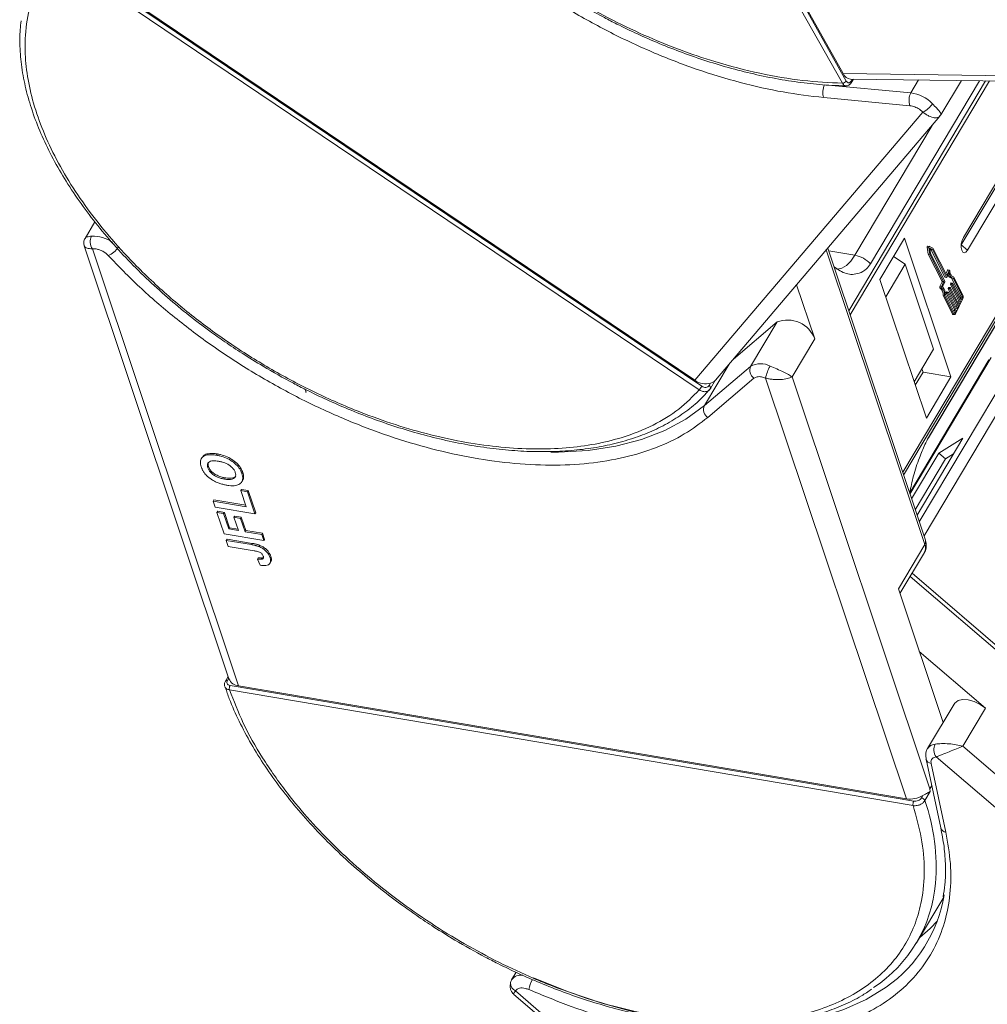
# Model space of a CAD drawing. Header units: millimetres. Extents: x -1177 to 904, y 240 to 1698.
# Tile 25 of 51: x 19 to 96, y 1427 to 1506. Entities that reach past the tile are written whole.
import ezdxf

# ---------------------------------------------------------------- set-up
doc = ezdxf.new("R2010")
doc.units = ezdxf.units.MM

msp = doc.modelspace()

# ---------------------------------------------------------------- linework, layer by layer
at = {"color": 7, "linetype": 'Continuous', "lineweight": 15}
for p, q in [((84.926, 1500.725), (60.129, 1544.986)), ((85.238, 1500.899), (60.441, 1545.16)), ((60.774, 1544.722), (84.995, 1501.489)), ((73.696, 1476.527), (22.337, 1511.144)), ((73.495, 1476.238), (22.136, 1510.854)), ((22.979, 1510.818), (73.145, 1477.005)), ((124.362, 1500.983), (84.995, 1501.489)), ((96.363, 1500.92), (85.435, 1482.545)), ((85.542, 1482.223), (96.66, 1500.916)), ((85.58, 1501.058), (124.635, 1500.556)), ((85.718, 1501.057), (85.622, 1500.894)), ((85.632, 1500.768), (85.804, 1501.056)), ((87.173, 1486.316), (95.862, 1500.926)), ((108.245, 1500.767), (89.742, 1469.659)), ((89.814, 1469.445), (108.441, 1500.764)), ((91.012, 1500.989), (90.394, 1499.95)), ((91.789, 1472.409), (108.652, 1500.761)), ((108.65, 1500.762), (91.809, 1472.447)), ((92.786, 1498.195), (94.421, 1500.945)), ((94.419, 1487.815), (102.169, 1500.845)), ((101.988, 1500.847), (94.583, 1488.397)), ((94.92, 1487.39), (102.917, 1500.835)), ((90.394, 1499.95), (83.51, 1500.596)), ((90.322, 1498.931), (83.438, 1499.578)), ((91.35, 1498.416), (73.145, 1477.005)), ((91.35, 1498.416), (91.075, 1498.645)), ((74.783, 1477.006), (92.713, 1498.093)), ((92.762, 1498.172), (92.696, 1498.109)), ((92.771, 1498.204), (92.762, 1498.172)), ((92.079, 1497.347), (85.919, 1486.991)), ((25.252, 1489.662), (24.464, 1488.337)), ((89.885, 1488.361), (87.925, 1485.066)), ((93.587, 1477.286), (89.885, 1488.361)), ((24.4, 1487.732), (35.955, 1453.169)), ((36.722, 1452.613), (25.059, 1487.502)), ((25.362, 1487.492), (25.059, 1487.502)), ((83.641, 1487.423), (91.503, 1463.906)), ((91.553, 1464.242), (83.758, 1487.561)), ((83.83, 1487.344), (85.919, 1486.991)), ((91.698, 1487.629), (91.781, 1487.067)), ((91.698, 1487.629), (91.825, 1487.607)), ((91.865, 1487.702), (91.738, 1487.724)), ((91.825, 1487.607), (91.907, 1487.045)), ((92.147, 1487.555), (91.869, 1487.701)), ((92.107, 1487.438), (91.902, 1487.545)), ((91.902, 1487.545), (91.963, 1487.132)), ((91.909, 1487.497), (91.98, 1487.46)), ((91.98, 1487.46), (93.11, 1485.238)), ((91.98, 1487.46), (92.107, 1487.438)), ((93.237, 1485.217), (92.107, 1487.438)), ((93.257, 1485.374), (92.147, 1487.555)), ((94.41, 1487.801), (94.419, 1487.815)), ((94.92, 1487.39), (94.419, 1487.815)), ((89.008, 1486.887), (89.935, 1486.278)), ((91.781, 1487.067), (92.881, 1484.904)), ((91.781, 1487.067), (91.907, 1487.045)), ((91.907, 1487.045), (93.008, 1484.883)), ((91.963, 1487.132), (93.094, 1484.911)), ((89.935, 1486.278), (88.389, 1483.678)), ((89.935, 1486.278), (92.207, 1479.483)), ((93.315, 1485.79), (93.186, 1485.514)), ((93.442, 1485.769), (93.257, 1485.374)), ((93.315, 1485.79), (93.442, 1485.769)), ((93.472, 1485.795), (93.345, 1485.816)), ((87.925, 1485.066), (91.627, 1473.991)), ((93.11, 1485.238), (93.237, 1485.217)), ((93.117, 1485.232), (93.244, 1485.211)), ((93.444, 1485.618), (93.259, 1485.224)), ((93.626, 1485.173), (93.753, 1485.152)), ((93.644, 1485.17), (94.376, 1483.732)), ((93.742, 1485.285), (93.807, 1485.275)), ((94.503, 1483.71), (93.77, 1485.15)), ((94.551, 1483.812), (93.807, 1485.275)), ((82.719, 1480.316), (81.274, 1484.639)), ((92.879, 1484.86), (92.705, 1484.491)), ((92.832, 1484.47), (92.705, 1484.491)), ((92.711, 1484.392), (92.838, 1484.371)), ((92.832, 1484.47), (93.006, 1484.839)), ((92.879, 1484.86), (93.006, 1484.839)), ((92.881, 1484.904), (93.008, 1484.883)), ((93.091, 1484.867), (92.906, 1484.473)), ((93.379, 1484.317), (94.06, 1482.981)), ((93.379, 1484.317), (93.506, 1484.296)), ((93.406, 1484.412), (93.382, 1484.361)), ((93.382, 1484.361), (93.509, 1484.34)), ((93.406, 1484.412), (93.533, 1484.391)), ((93.548, 1484.404), (93.421, 1484.425)), ((94.187, 1482.959), (93.506, 1484.296)), ((93.509, 1484.34), (93.533, 1484.391)), ((93.547, 1484.674), (94.227, 1483.338)), ((93.547, 1484.674), (93.674, 1484.653)), ((93.573, 1484.769), (93.55, 1484.718)), ((93.55, 1484.718), (93.676, 1484.697)), ((93.554, 1484.398), (94.234, 1483.061)), ((93.573, 1484.769), (93.7, 1484.748)), ((93.715, 1484.761), (93.588, 1484.782)), ((94.354, 1483.316), (93.674, 1484.653)), ((93.676, 1484.697), (93.7, 1484.748)), ((93.722, 1484.755), (94.402, 1483.418)), ((92.961, 1483.766), (93.706, 1482.304)), ((93.088, 1483.745), (92.961, 1483.766)), ((93.088, 1483.745), (93.833, 1482.282)), ((93.148, 1483.824), (93.881, 1482.384)), ((93.212, 1483.96), (93.892, 1482.624)), ((93.212, 1483.96), (93.339, 1483.939)), ((93.238, 1484.055), (93.214, 1484.004)), ((93.214, 1484.004), (93.341, 1483.983)), ((93.238, 1484.055), (93.365, 1484.034)), ((93.38, 1484.047), (93.253, 1484.068)), ((94.019, 1482.602), (93.339, 1483.939)), ((93.341, 1483.983), (93.365, 1484.034)), ((93.387, 1484.041), (94.067, 1482.704)), ((93.961, 1482.325), (94.535, 1483.549)), ((94.371, 1483.644), (94.331, 1483.558)), ((94.498, 1483.622), (94.371, 1483.644)), ((94.376, 1483.732), (94.503, 1483.71)), ((94.402, 1483.418), (94.498, 1483.622)), ((93.892, 1482.624), (93.828, 1482.487)), ((93.892, 1482.624), (94.019, 1482.602)), ((93.923, 1482.398), (94.019, 1482.602)), ((94.06, 1482.981), (93.996, 1482.844)), ((94.06, 1482.981), (94.187, 1482.959)), ((94.067, 1482.704), (94.187, 1482.959)), ((94.227, 1483.338), (94.163, 1483.201)), ((94.227, 1483.338), (94.354, 1483.316)), ((94.234, 1483.061), (94.354, 1483.316)), ((93.833, 1482.282), (93.706, 1482.304)), ((93.746, 1482.269), (93.873, 1482.247)), ((93.869, 1482.408), (93.923, 1482.398)), ((76.229, 1478.706), (79.713, 1481.665)), ((79.713, 1481.665), (77.602, 1478.116)), ((80.91, 1477.274), (82.719, 1480.316)), ((100.062, 1480.835), (91.064, 1465.706)), ((91.441, 1464.578), (100.979, 1480.615)), ((90.661, 1476.882), (92.207, 1479.483)), ((90.321, 1467.928), (96.802, 1478.825)), ((73.912, 1474.982), (75.89, 1478.307)), ((77.602, 1478.116), (73.912, 1474.982)), ((96.625, 1478.649), (90.307, 1468.026)), ((91.366, 1477.662), (91.279, 1477.922)), ((77.868, 1477.177), (74.179, 1474.044)), ((78.799, 1477.187), (78.468, 1477.284)), ((78.799, 1477.187), (90.031, 1443.59)), ((91.903, 1444.39), (80.91, 1477.274)), ((90.748, 1476.622), (91.366, 1477.662)), ((93.587, 1477.286), (91.366, 1477.662)), ((91.627, 1473.991), (93.587, 1477.286)), ((74.393, 1476.341), (74.269, 1476.203)), ((74.392, 1476.782), (74.281, 1476.595)), ((74.296, 1476.225), (74.41, 1476.37)), ((74.403, 1476.354), (74.393, 1476.341)), ((74.403, 1476.354), (74.807, 1477.033)), ((42.107, 1476.066), (42.032, 1476.287)), ((42.072, 1476.071), (42.107, 1476.066)), ((74.042, 1475.976), (74.325, 1476.283)), ((90.889, 1466.229), (94.545, 1472.377)), ((91.809, 1472.447), (91.789, 1472.409)), ((94.545, 1472.377), (92.628, 1471.194)), ((33.806, 1470.85), (33.745, 1470.749)), ((35.029, 1471.123), (34.968, 1471.022)), ((92.628, 1471.194), (90.452, 1467.536)), ((92.628, 1471.194), (93.16, 1470.737)), ((93.808, 1471.136), (93.16, 1470.737)), ((34.264, 1470.017), (34.324, 1470.119)), ((93.16, 1470.737), (90.741, 1466.67)), ((36.989, 1469.557), (37.05, 1469.658)), ((35.599, 1469.119), (35.659, 1469.221)), ((36.981, 1468.9), (37.041, 1469.001)), ((36.967, 1468.299), (36.906, 1468.198)), ((36.906, 1468.198), (37.435, 1468.108)), ((37.338, 1466.907), (36.906, 1468.198)), ((36.967, 1468.299), (37.495, 1468.21)), ((37.435, 1468.108), (37.495, 1468.21)), ((37.435, 1468.108), (38.028, 1466.333)), ((37.495, 1468.21), (38.089, 1466.435)), ((34.754, 1467.456), (34.694, 1467.354)), ((34.855, 1466.87), (34.694, 1467.354)), ((34.694, 1467.354), (37.338, 1466.907)), ((34.754, 1467.456), (37.298, 1467.025)), ((38.028, 1466.333), (34.855, 1466.87)), ((35.056, 1466.552), (34.996, 1466.451)), ((35.567, 1464.741), (34.996, 1466.451)), ((34.996, 1466.451), (35.524, 1466.361)), ((35.056, 1466.552), (35.585, 1466.463)), ((35.585, 1466.463), (35.524, 1466.361)), ((35.524, 1466.361), (35.934, 1465.135)), ((35.585, 1466.463), (35.995, 1465.237)), ((36.412, 1466.171), (36.351, 1466.069)), ((36.412, 1466.171), (36.94, 1466.081)), ((38.089, 1466.435), (38.028, 1466.333)), ((36.707, 1465.004), (36.351, 1466.069)), ((36.351, 1466.069), (36.88, 1465.98)), ((36.94, 1466.081), (36.88, 1465.98)), ((36.88, 1465.98), (37.236, 1464.915)), ((36.94, 1466.081), (37.296, 1465.016)), ((38.74, 1464.204), (35.567, 1464.741)), ((35.995, 1465.237), (35.934, 1465.135)), ((35.934, 1465.135), (36.707, 1465.004)), ((35.995, 1465.237), (36.668, 1465.123)), ((37.296, 1465.016), (37.236, 1464.915)), ((37.236, 1464.915), (38.579, 1464.688)), ((37.296, 1465.016), (38.639, 1464.789)), ((38.579, 1464.688), (38.639, 1464.789)), ((38.579, 1464.688), (38.74, 1464.204)), ((38.639, 1464.789), (38.801, 1464.305)), ((35.8, 1464.326), (35.74, 1464.224)), ((35.902, 1463.74), (35.74, 1464.224)), ((35.74, 1464.224), (37.74, 1463.886)), ((35.8, 1464.326), (37.801, 1463.987)), ((37.956, 1463.393), (35.902, 1463.74)), ((37.801, 1463.987), (37.74, 1463.886)), ((38.422, 1463.83), (38.362, 1463.729)), ((38.801, 1464.305), (38.74, 1464.204)), ((91.503, 1463.906), (89.392, 1460.357)), ((39.294, 1462.946), (39.233, 1462.844)), ((89.52, 1459.974), (91.468, 1463.251)), ((38.293, 1462.838), (38.233, 1462.737)), ((38.233, 1462.737), (38.435, 1462.246)), ((38.666, 1462.837), (38.606, 1462.736)), ((38.666, 1462.837), (38.708, 1462.865)), ((39.237, 1462.407), (39.297, 1462.508)), ((119.673, 1436.561), (90.487, 1461.601)), ((90.335, 1461.345), (119.586, 1436.249)), ((89.392, 1460.357), (92.959, 1449.684)), ((96.348, 1450.827), (91.061, 1455.362)), ((35.889, 1453.367), (35.668, 1452.997)), ((35.827, 1453.044), (35.936, 1453.227)), ((90.573, 1443.053), (35.997, 1452.291)), ((90.619, 1443.407), (36.043, 1452.645)), ((36.722, 1452.613), (90.031, 1443.59)), ((93.836, 1451.159), (91.726, 1447.61)), ((94.538, 1447.785), (96.348, 1450.827)), ((125.841, 1420.928), (94.538, 1447.785)), ((91.6, 1446.768), (92.781, 1441.28)), ((92.415, 1446.944), (92.177, 1446.865)), ((92.415, 1446.944), (127.977, 1416.433)), ((92.004, 1446.413), (93.186, 1440.925)), ((91.939, 1444.174), (91.509, 1443.452)), ((92.056, 1444.647), (91.903, 1444.39)), ((91.939, 1444.174), (91.903, 1444.39)), ((91.339, 1443.853), (91.228, 1443.667)), ((90.85, 1432.105), (93.012, 1435.741)), ((58.498, 1429.109), (58.521, 1429.152)), ((58.872, 1429.743), (58.521, 1429.152)), ((58.972, 1428.407), (58.826, 1428.25)), ((58.703, 1427.983), (95.419, 1396.482)), ((95.757, 1396.565), (58.826, 1428.25))]:
    msp.add_line(p, q, dxfattribs=at)
at = {"color": 7, "linetype": 'Continuous', "lineweight": 15, "flags": 128}
for points in [[(94.583, 1488.397), (94.481, 1488.165), (94.419, 1487.891), (94.409, 1487.618), (94.45, 1487.387), (94.537, 1487.233), (94.657, 1487.179), (94.792, 1487.235), (94.92, 1487.39)], [(91.738, 1487.724), (91.734, 1487.724), (91.725, 1487.72), (91.716, 1487.711), (91.709, 1487.698), (91.702, 1487.682), (91.699, 1487.664), (91.697, 1487.646), (91.698, 1487.629)], [(91.825, 1487.607), (91.824, 1487.624), (91.825, 1487.642), (91.829, 1487.66), (91.836, 1487.677), (91.843, 1487.69), (91.852, 1487.699), (91.861, 1487.703), (91.869, 1487.701)], [(85.919, 1486.991), (85.593, 1486.522), (85.246, 1486.173), (84.891, 1485.957), (84.541, 1485.883), (84.41, 1485.893)], [(93.345, 1485.816), (93.344, 1485.816), (93.337, 1485.815), (93.329, 1485.81), (93.322, 1485.802), (93.315, 1485.79)], [(93.442, 1485.769), (93.449, 1485.78), (93.456, 1485.789), (93.464, 1485.794), (93.471, 1485.795), (93.478, 1485.792), (93.484, 1485.785), (93.488, 1485.775), (93.491, 1485.762)], [(93.807, 1485.275), (93.75, 1485.283), (93.696, 1485.308), (93.647, 1485.349), (93.603, 1485.406), (93.564, 1485.477), (93.532, 1485.561), (93.508, 1485.656), (93.491, 1485.762)], [(93.259, 1485.224), (93.256, 1485.219), (93.253, 1485.215), (93.25, 1485.213), (93.247, 1485.211), (93.244, 1485.211), (93.242, 1485.212), (93.239, 1485.214), (93.237, 1485.217)], [(92.705, 1484.491), (92.7, 1484.477), (92.696, 1484.462), (92.694, 1484.446), (92.694, 1484.431), (92.696, 1484.417), (92.699, 1484.405), (92.704, 1484.397), (92.711, 1484.392)], [(92.838, 1484.371), (92.831, 1484.376), (92.826, 1484.384), (92.823, 1484.395), (92.821, 1484.409), (92.821, 1484.424), (92.823, 1484.44), (92.827, 1484.456), (92.832, 1484.47)], [(93.421, 1484.425), (93.42, 1484.425), (93.417, 1484.425), (93.414, 1484.423), (93.411, 1484.421), (93.408, 1484.417), (93.406, 1484.412)], [(93.533, 1484.391), (93.535, 1484.396), (93.538, 1484.399), (93.541, 1484.402), (93.544, 1484.404), (93.547, 1484.404), (93.55, 1484.403), (93.552, 1484.401), (93.554, 1484.398)], [(93.588, 1484.782), (93.588, 1484.782), (93.585, 1484.782), (93.582, 1484.78), (93.579, 1484.778), (93.576, 1484.774), (93.573, 1484.769)], [(93.7, 1484.748), (93.703, 1484.753), (93.706, 1484.756), (93.709, 1484.759), (93.712, 1484.761), (93.715, 1484.761), (93.717, 1484.76), (93.72, 1484.758), (93.722, 1484.755)], [(93.253, 1484.068), (93.252, 1484.068), (93.25, 1484.068), (93.247, 1484.066), (93.244, 1484.064), (93.241, 1484.06), (93.238, 1484.055)], [(93.365, 1484.034), (93.368, 1484.039), (93.371, 1484.042), (93.373, 1484.045), (93.376, 1484.047), (93.379, 1484.047), (93.382, 1484.046), (93.385, 1484.044), (93.387, 1484.041)], [(93.961, 1482.325), (93.946, 1482.297), (93.929, 1482.275), (93.911, 1482.258), (93.893, 1482.249), (93.876, 1482.247), (93.86, 1482.252), (93.845, 1482.264), (93.833, 1482.282)], [(93.881, 1482.384), (93.885, 1482.378), (93.89, 1482.374), (93.895, 1482.372), (93.901, 1482.373), (93.907, 1482.376), (93.913, 1482.382), (93.918, 1482.389), (93.923, 1482.398)], [(74.281, 1476.595), (74.32, 1476.565), (74.354, 1476.532), (74.381, 1476.498), (74.401, 1476.462), (74.412, 1476.427), (74.415, 1476.395), (74.408, 1476.366), (74.403, 1476.354)], [(73.912, 1474.982), (72.434, 1473.903), (70.751, 1472.998), (68.876, 1472.276), (66.826, 1471.743), (64.619, 1471.404), (62.273, 1471.26), (61.661, 1471.256)], [(93.836, 1451.159), (93.895, 1451.241), (94.157, 1451.431), (94.525, 1451.518), (94.967, 1451.494), (95.446, 1451.362), (95.92, 1451.133), (96.348, 1450.827)], [(91.1, 1432.525), (91.922, 1433.252), (92.508, 1433.864)], [(88.432, 1428.552), (88.428, 1428.549), (86.833, 1427.566), (85.041, 1426.762), (83.066, 1426.145), (80.927, 1425.72), (78.639, 1425.49), (76.225, 1425.457), (73.703, 1425.622), (71.096, 1425.982), (68.425, 1426.536), (65.714, 1427.279), (62.985, 1428.203), (60.263, 1429.301)]]:
    msp.add_lwpolyline(points, dxfattribs=at)
at = {"color": 7, "linetype": 'Continuous', "lineweight": 15}
for centre, radius, start, end in [((85.643, 1501.756), 0.701, 202.38754, 264.82007), ((84.913, 1501.113), 0.389, 271.86957, 326.65022), ((85.517, 1500.822), 0.127, 334.9016, 34.91091), ((84.578, 1500.009), 1.219, 151.18028, 200.71735), ((91.461, 1499.362), 1.219, 151.18028, 200.71735), ((90.027, 1497.076), 2.897, 44.08958, 82.73227), ((90.623, 1499.995), 1.738, 294.72838, 328.68213), ((25.874, 1488.068), 0.992, 152.93971, 214.78153), ((25.093, 1485.897), 2.624, 53.36371, 92.24668), ((25.708, 1488.471), 1.629, 292.19416, 328.53821), ((85.477, 1484.669), 2.364, 44.17003, 79.23127), ((93.119, 1485.242), 0.00971, 201.38595, 255.78405), ((93.739, 1485.539), 0.383, 193.00683, 252.83199), ((93.932, 1485.611), 0.489, 179.14886, 250.63977), ((92.286, 1483.859), 0.682, 352.18235, 51.47014), ((92.413, 1483.837), 0.682, 352.18235, 51.47014), ((92.828, 1484.885), 0.0567, 333.77355, 19.48983), ((92.324, 1483.886), 0.827, 355.68243, 45.21949), ((92.955, 1484.864), 0.0567, 333.77355, 19.48983), ((93.04, 1484.892), 0.0567, 333.77355, 19.48983), ((93.433, 1484.336), 0.0567, 153.77355, 199.48983), ((93.56, 1484.315), 0.0567, 153.77355, 199.48983), ((93.6, 1484.693), 0.0567, 153.77355, 199.48983), ((93.727, 1484.672), 0.0567, 153.77355, 199.48983), ((93.265, 1483.979), 0.0567, 153.77355, 199.48983), ((93.392, 1483.958), 0.0567, 153.77355, 199.48983), ((94.269, 1483.694), 0.113, 333.77355, 19.48983), ((94.396, 1483.672), 0.113, 333.77355, 19.48983), ((94.23, 1483.699), 0.34, 333.77355, 19.48983), ((80.548, 1479.502), 2.318, 20.56201, 111.12041), ((93.76, 1482.325), 0.0583, 201.38595, 255.78405), ((78.288, 1477.803), 0.754, 155.50463, 236.15322), ((78.393, 1476.749), 1.58, 61.21773, 120.05501), ((81.629, 1476.666), 2.877, 149.34716, 169.56759), ((74.001, 1478.191), 1.463, 234.17683, 285.47163), ((71.534, 1477.813), 2.516, 321.22878, 329.26707), ((74.599, 1474.67), 0.754, 155.50463, 236.15322), ((90.822, 1463.613), 0.741, 330.73976, 23.28904), ((91.171, 1464.128), 0.399, 326.22451, 16.67319), ((35.782, 1452.905), 0.146, 72.15996, 141.02234), ((36.795, 1453.521), 0.911, 202.73225, 265.42916), ((36.459, 1452.41), 0.478, 150.56991, 194.40368), ((92.392, 1447.157), 0.806, 93.5922, 145.79801), ((93.221, 1447.513), 0.987, 152.99929, 215.2104), ((92.081, 1446.909), 0.502, 196.38072, 261.22015), ((90.313, 1445.571), 2, 261.88406, 300.84167), ((91.036, 1443.172), 0.478, 150.56991, 194.40368), ((91.169, 1443.298), 0.374, 24.29123, 80.91245), ((76.114, 1438.118), 16.293, 355.50076, 19.1091), ((93.262, 1441.42), 0.501, 196.26911, 261.22748), ((81.314, 1437.776), 11.083, 303.35778, 355.15155), ((81.943, 1437.741), 11.249, 305.22629, 350.6558), ((59.271, 1428.58), 0.943, 81.85556, 142.68902), ((62.935, 1427.672), 3.127, 151.45281, 167.18415), ((58.923, 1428.858), 0.494, 149.4932, 177.47484), ((59.146, 1428.891), 0.716, 180.85764, 243.49131)]:
    msp.add_arc(centre, radius, start, end, dxfattribs=at)
for points, knots in [([(84.926, 1500.725), (83.878, 1500.776), (81.75, 1500.882), (78.323, 1501.471), (75.016, 1502.324), (71.911, 1503.38), (69.06, 1504.55), (66.226, 1505.917), (63.442, 1507.472), (60.754, 1509.188), (58.212, 1511.036), (55.835, 1512.991), (53.442, 1515.224), (51.126, 1517.729), (49.017, 1520.463), (47.308, 1523.18), (45.976, 1525.892), (45.03, 1528.611), (44.551, 1531.092), (44.46, 1533.295), (44.664, 1535.217), (45.158, 1537.026), (45.948, 1538.697), (47.017, 1540.203), (48.35, 1541.516), (49.921, 1542.629), (51.88, 1543.62), (54.272, 1544.4), (57.085, 1544.908), (59.124, 1544.96), (60.129, 1544.986)], [0, 0, 0, 0, 0.038845, 0.078883, 0.12003, 0.152186, 0.184338, 0.217171, 0.25, 0.282833, 0.315662, 0.347818, 0.37997, 0.421121, 0.461157, 0.5, 0.538846, 0.578883, 0.62003, 0.652186, 0.684338, 0.717171, 0.75, 0.782833, 0.815662, 0.847818, 0.87997, 0.921121, 0.961156, 1, 1, 1, 1]), ([(83.438, 1499.578), (82.361, 1499.706), (80.185, 1499.967), (76.763, 1500.744), (73.252, 1501.812), (69.709, 1503.184), (66.211, 1504.829), (62.827, 1506.711), (59.623, 1508.787), (56.626, 1511.024), (53.837, 1513.415), (51.265, 1515.961), (48.95, 1518.637), (46.947, 1521.393), (45.299, 1524.174), (44.045, 1526.918), (43.163, 1529.583), (42.906, 1531.269), (42.778, 1532.104)], [0, 0, 0, 0, 0.061038, 0.123312, 0.186438, 0.25, 0.313562, 0.376688, 0.438962, 0.5, 0.561038, 0.623312, 0.686438, 0.75, 0.813562, 0.876688, 0.938962, 1, 1, 1, 1]), ([(73.495, 1476.238), (72.976, 1475.71), (71.921, 1474.638), (69.842, 1473.37), (67.576, 1472.459), (65.218, 1471.882), (62.87, 1471.572), (60.353, 1471.487), (57.685, 1471.636), (54.916, 1472.015), (52.092, 1472.62), (49.246, 1473.434), (46.141, 1474.542), (42.823, 1475.993), (39.39, 1477.809), (36.153, 1479.829), (33.091, 1482.055), (30.196, 1484.503), (27.728, 1486.953), (25.687, 1489.313), (24.034, 1491.531), (22.614, 1493.787), (21.453, 1496.057), (20.568, 1498.302), (19.977, 1500.483), (19.675, 1502.579), (19.658, 1504.756), (20.029, 1506.945), (20.835, 1509.071), (21.707, 1510.266), (22.136, 1510.854)], [0, 0, 0, 0, 0.038845, 0.078883, 0.12003, 0.152186, 0.184338, 0.217171, 0.25, 0.282833, 0.315662, 0.347818, 0.37997, 0.421121, 0.461157, 0.5, 0.538846, 0.578883, 0.62003, 0.652186, 0.684338, 0.717171, 0.75, 0.782833, 0.815662, 0.847818, 0.87997, 0.921121, 0.961156, 1, 1, 1, 1]), ([(63.497, 1507.321), (64.301, 1506.858), (65.429, 1506.208), (67.131, 1505.336), (68.588, 1504.635), (70.34, 1503.87), (72.185, 1503.145), (74.117, 1502.476), (76.099, 1501.884), (78.108, 1501.385), (80.122, 1500.987), (82.12, 1500.705), (83.824, 1500.545), (84.833, 1500.53), (85.208, 1500.524)], [0, 0, 0, 0, 0.1137, 0.159318, 0.234954, 0.313176, 0.396777, 0.483673, 0.573025, 0.664169, 0.756641, 0.850112, 0.944348, 1, 1, 1, 1]), ([(19.352, 1505.702), (19.31, 1505.239), (19.221, 1504.243), (19.31, 1502.64), (19.57, 1500.924), (20.015, 1499.169), (20.637, 1497.388), (21.43, 1495.592), (22.389, 1493.793), (23.504, 1492.001), (24.768, 1490.229), (26.169, 1488.49), (27.692, 1486.797), (29.318, 1485.168), (31.012, 1483.628), (32.713, 1482.218), (34.253, 1481.045), (35.669, 1480.042), (37.082, 1479.096), (38.113, 1478.469), (38.674, 1478.127)], [0, 0, 0, 0, 0.052695, 0.113181, 0.173714, 0.234247, 0.294742, 0.355168, 0.415492, 0.475679, 0.535686, 0.595444, 0.654827, 0.713597, 0.771238, 0.826398, 0.876847, 0.912777, 0.952559, 1, 1, 1, 1]), ([(85.207, 1500.513), (85.196, 1500.513), (85.156, 1500.512), (85.085, 1500.544), (84.999, 1500.611), (84.951, 1500.686), (84.926, 1500.725)], [0, 0, 0, 0, 0.103891, 0.386277, 0.684984, 1, 1, 1, 1]), ([(85.216, 1500.509), (85.255, 1500.512), (85.335, 1500.517), (85.45, 1500.571), (85.554, 1500.654), (85.607, 1500.73), (85.632, 1500.768)], [0, 0, 0, 0, 0.254858, 0.509073, 0.758744, 1, 1, 1, 1]), ([(85.622, 1500.894), (85.593, 1500.856), (85.536, 1500.78), (85.428, 1500.748), (85.321, 1500.783), (85.266, 1500.861), (85.238, 1500.899)], [0, 0, 0, 0, 0.250048, 0.499878, 0.749219, 1, 1, 1, 1]), ([(92.696, 1498.109), (92.663, 1498.069), (92.58, 1497.964), (92.276, 1497.946), (91.91, 1498.055), (91.588, 1498.232), (91.429, 1498.355), (91.35, 1498.416)], [0, 0, 0, 0, 0.175403, 0.449531, 0.723721, 0.863357, 1, 1, 1, 1]), ([(92.108, 1499.092), (92.231, 1498.965), (92.476, 1498.712), (92.703, 1498.442), (92.809, 1498.267), (92.782, 1498.222), (92.771, 1498.204)], [0, 0, 0, 0, 0.272406, 0.544526, 0.816401, 1, 1, 1, 1]), ([(24.464, 1488.336), (24.439, 1488.288), (24.39, 1488.191), (24.36, 1488.033), (24.361, 1487.878), (24.387, 1487.781), (24.399, 1487.735)], [0, 0, 0, 0, 0.261629, 0.519718, 0.767594, 1, 1, 1, 1]), ([(24.465, 1488.336), (24.465, 1488.337), (24.463, 1488.386), (24.607, 1488.454), (24.862, 1488.498), (24.99, 1488.52)], [0, 0, 0, 0, 0.008426, 0.503954, 1, 1, 1, 1]), ([(25.059, 1487.502), (24.977, 1487.507), (24.811, 1487.518), (24.566, 1487.579), (24.406, 1487.658), (24.416, 1487.725), (24.418, 1487.738)], [0, 0, 0, 0, 0.221883, 0.448649, 0.893908, 1, 1, 1, 1]), ([(25.362, 1487.492), (25.446, 1487.473), (25.618, 1487.434), (25.882, 1487.312), (26.128, 1487.154), (26.259, 1487.026), (26.323, 1486.963)], [0, 0, 0, 0, 0.245536, 0.5, 0.754464, 1, 1, 1, 1]), ([(74.179, 1474.044), (73.576, 1473.584), (72.359, 1472.654), (70.111, 1471.596), (67.559, 1470.806), (64.717, 1470.331), (61.647, 1470.18), (58.412, 1470.353), (55.084, 1470.836), (51.702, 1471.613), (48.274, 1472.675), (44.803, 1474.027), (41.33, 1475.665), (37.925, 1477.564), (34.658, 1479.688), (31.602, 1481.993), (28.784, 1484.418), (27.138, 1486.12), (26.323, 1486.963)], [0, 0, 0, 0, 0.061038, 0.123312, 0.186438, 0.25, 0.313562, 0.376688, 0.438962, 0.5, 0.561038, 0.623312, 0.686438, 0.75, 0.813562, 0.876688, 0.938962, 1, 1, 1, 1]), ([(84.26, 1486.059), (84.576, 1485.845), (85.222, 1485.408), (86.134, 1485.459), (86.803, 1485.805), (87.066, 1486.168), (87.173, 1486.316)], [0, 0, 0, 0, 0.322243, 0.6588, 0.860858, 1, 1, 1, 1]), ([(38.674, 1478.127), (39.479, 1477.663), (40.607, 1477.014), (42.308, 1476.142), (43.766, 1475.441), (45.517, 1474.676), (47.363, 1473.951), (49.294, 1473.281), (51.277, 1472.69), (53.286, 1472.19), (55.299, 1471.793), (57.3, 1471.507), (59.27, 1471.338), (61.195, 1471.289), (63.062, 1471.364), (64.86, 1471.564), (66.578, 1471.892), (68.205, 1472.347), (69.733, 1472.933), (71.155, 1473.647), (72.451, 1474.502), (73.421, 1475.279), (73.898, 1475.814), (74.042, 1475.976)], [0, 0, 0, 0, 0.061078, 0.085583, 0.126213, 0.168233, 0.213142, 0.259821, 0.307819, 0.35678, 0.406454, 0.456665, 0.507287, 0.558234, 0.60945, 0.66091, 0.712607, 0.764564, 0.816832, 0.869499, 0.922694, 0.976601, 1, 1, 1, 1]), ([(79.154, 1478.133), (79.337, 1478.059), (79.702, 1477.91), (80.213, 1477.685), (80.638, 1477.468), (80.819, 1477.339), (80.91, 1477.274)], [0, 0, 0, 0, 0.2498135, 0.4993654, 0.7486919, 1, 1, 1, 1]), ([(80.91, 1477.274), (80.793, 1477.228), (80.56, 1477.136), (80.023, 1477.058), (79.508, 1477.06), (79.091, 1477.112), (78.896, 1477.162), (78.799, 1477.187)], [0, 0, 0, 0, 0.251314, 0.500207, 0.749155, 0.875936, 1, 1, 1, 1]), ([(74.281, 1476.595), (74.249, 1476.556), (74.186, 1476.478), (74.032, 1476.429), (73.858, 1476.44), (73.75, 1476.498), (73.696, 1476.527)], [0, 0, 0, 0, 0.250048, 0.499878, 0.749219, 1, 1, 1, 1]), ([(74.392, 1476.782), (74.456, 1476.805), (74.575, 1476.847), (74.697, 1476.921), (74.759, 1476.976), (74.783, 1477.006), (74.783, 1477.006)], [0, 0, 0, 0, 0.367399, 0.679388, 0.99988, 1, 1, 1, 1]), ([(74.269, 1476.203), (74.205, 1476.166), (74.106, 1476.109), (73.937, 1476.092), (73.794, 1476.106), (73.641, 1476.151), (73.545, 1476.208), (73.495, 1476.238)], [0, 0, 0, 0, 0.292745, 0.454657, 0.626508, 0.808292, 1, 1, 1, 1]), ([(91.809, 1472.447), (91.707, 1472.26), (91.444, 1471.78), (91.012, 1470.704), (90.572, 1469.349), (90.395, 1468.466), (90.307, 1468.026)], [0, 0, 0, 0, 0.1477023, 0.38008, 0.6915654, 1, 1, 1, 1]), ([(33.737, 1470.101), (33.717, 1470.167), (33.658, 1470.369), (33.672, 1470.678), (33.877, 1470.937), (34.253, 1471.076), (34.645, 1471.072), (34.906, 1471.032), (34.968, 1471.022)], [0, 0, 0, 0, 0.101398, 0.306996, 0.506144, 0.685262, 0.924557, 1, 1, 1, 1]), ([(33.824, 1470.839), (33.865, 1470.906), (33.96, 1471.058), (34.319, 1471.174), (34.705, 1471.174), (34.966, 1471.133), (35.029, 1471.123)], [0, 0, 0, 0, 0.224631, 0.505852, 0.881552, 1, 1, 1, 1]), ([(34.968, 1471.022), (35.054, 1471.006), (35.311, 1470.958), (35.741, 1470.817), (36.227, 1470.549), (36.619, 1470.21), (36.87, 1469.864), (36.953, 1469.65), (36.989, 1469.557)], [0, 0, 0, 0, 0.101888, 0.307343, 0.492963, 0.678647, 0.860791, 1, 1, 1, 1]), ([(35.029, 1471.123), (35.114, 1471.107), (35.371, 1471.059), (35.801, 1470.919), (36.287, 1470.651), (36.68, 1470.312), (36.931, 1469.965), (37.014, 1469.751), (37.05, 1469.658)], [0, 0, 0, 0, 0.101888, 0.307343, 0.492963, 0.678647, 0.860791, 1, 1, 1, 1]), ([(34.039, 1469.549), (34.013, 1469.583), (33.96, 1469.651), (33.899, 1469.749), (33.846, 1469.841), (33.804, 1469.928), (33.767, 1470.015), (33.747, 1470.072), (33.737, 1470.101)], [0, 0, 0, 0, 0.185429, 0.37219, 0.527708, 0.683877, 0.841678, 1, 1, 1, 1]), ([(34.264, 1470.017), (34.247, 1470.084), (34.212, 1470.218), (34.254, 1470.393), (34.385, 1470.519), (34.638, 1470.589), (34.899, 1470.575), (35.08, 1470.546), (35.115, 1470.541)], [0, 0, 0, 0, 0.160292, 0.321922, 0.490761, 0.657569, 0.933883, 1, 1, 1, 1]), ([(35.599, 1469.119), (35.513, 1469.136), (35.298, 1469.177), (34.974, 1469.288), (34.663, 1469.475), (34.441, 1469.683), (34.319, 1469.872), (34.278, 1469.98), (34.264, 1470.017)], [0, 0, 0, 0, 0.158617, 0.400864, 0.573059, 0.745486, 0.912985, 1, 1, 1, 1]), ([(34.324, 1470.119), (34.306, 1470.186), (34.269, 1470.321), (34.308, 1470.429), (34.328, 1470.483)], [0, 0, 0, 0, 0.499688, 1, 1, 1, 1]), ([(35.659, 1469.221), (35.574, 1469.237), (35.358, 1469.278), (35.035, 1469.389), (34.724, 1469.577), (34.501, 1469.785), (34.379, 1469.973), (34.338, 1470.082), (34.324, 1470.119)], [0, 0, 0, 0, 0.158617, 0.400864, 0.573059, 0.745486, 0.912985, 1, 1, 1, 1]), ([(35.115, 1470.541), (35.2, 1470.524), (35.441, 1470.478), (35.796, 1470.351), (36.12, 1470.132), (36.33, 1469.917), (36.423, 1469.75), (36.455, 1469.662), (36.461, 1469.645)], [0, 0, 0, 0, 0.15859, 0.447239, 0.620381, 0.793575, 0.961295, 1, 1, 1, 1]), ([(34.937, 1468.881), (34.851, 1468.924), (34.679, 1469.01), (34.377, 1469.211), (34.162, 1469.4), (34.052, 1469.533), (34.039, 1469.549)], [0, 0, 0, 0, 0.250896, 0.502166, 0.940512, 1, 1, 1, 1]), ([(36.461, 1469.645), (36.478, 1469.579), (36.511, 1469.445), (36.46, 1469.272), (36.324, 1469.142), (36.053, 1469.07), (35.788, 1469.089), (35.616, 1469.116), (35.599, 1469.119)], [0, 0, 0, 0, 0.15971, 0.320429, 0.491074, 0.67705, 0.96629, 1, 1, 1, 1]), ([(36.51, 1469.39), (36.51, 1469.388), (36.494, 1469.327), (36.377, 1469.247), (36.117, 1469.169), (35.848, 1469.19), (35.677, 1469.218), (35.659, 1469.221)], [0, 0, 0, 0, 0.007065, 0.256397, 0.528131, 0.950746, 1, 1, 1, 1]), ([(36.989, 1469.557), (37.009, 1469.49), (37.068, 1469.288), (37.058, 1468.977), (36.853, 1468.716), (36.474, 1468.578), (36.091, 1468.584), (35.837, 1468.623), (35.781, 1468.632)], [0, 0, 0, 0, 0.102171, 0.30922, 0.51365, 0.692275, 0.932413, 1, 1, 1, 1]), ([(37.05, 1469.658), (37.068, 1469.592), (37.125, 1469.392), (37.145, 1469.15), (37.044, 1469.04), (37.022, 1469.014)], [0, 0, 0, 0, 0.2755795, 0.8340435, 1, 1, 1, 1]), ([(35.781, 1468.632), (35.739, 1468.639), (35.654, 1468.654), (35.52, 1468.684), (35.381, 1468.719), (35.234, 1468.763), (35.086, 1468.815), (34.987, 1468.859), (34.937, 1468.881)], [0, 0, 0, 0, 0.15395, 0.308181, 0.478699, 0.649961, 0.824203, 1, 1, 1, 1]), ([(37.74, 1463.886), (37.783, 1463.878), (37.868, 1463.863), (37.983, 1463.84), (38.086, 1463.815), (38.177, 1463.79), (38.269, 1463.764), (38.331, 1463.74), (38.362, 1463.729)], [0, 0, 0, 0, 0.20827, 0.416707, 0.561481, 0.706573, 0.852825, 1, 1, 1, 1]), ([(37.801, 1463.987), (37.843, 1463.98), (37.928, 1463.965), (38.043, 1463.941), (38.147, 1463.917), (38.238, 1463.892), (38.33, 1463.865), (38.391, 1463.842), (38.422, 1463.83)], [0, 0, 0, 0, 0.20827, 0.416707, 0.561481, 0.706573, 0.852825, 1, 1, 1, 1]), ([(38.362, 1463.729), (38.45, 1463.688), (38.626, 1463.607), (38.869, 1463.422), (39.106, 1463.161), (39.185, 1462.964), (39.233, 1462.844)], [0, 0, 0, 0, 0.20646, 0.413515, 0.645211, 1, 1, 1, 1]), ([(38.422, 1463.83), (38.51, 1463.79), (38.686, 1463.708), (38.93, 1463.523), (39.166, 1463.262), (39.245, 1463.065), (39.294, 1462.946)], [0, 0, 0, 0, 0.20646, 0.413515, 0.645211, 1, 1, 1, 1]), ([(91.452, 1463.244), (91.466, 1463.259), (91.581, 1463.392), (91.636, 1463.749), (91.627, 1464.079), (91.553, 1464.235), (91.55, 1464.243)], [0, 0, 0, 0, 0.057618, 0.507331, 0.977166, 1, 1, 1, 1]), ([(37.956, 1463.393), (38.041, 1463.377), (38.188, 1463.35), (38.373, 1463.295), (38.502, 1463.23), (38.583, 1463.16), (38.653, 1463.07), (38.678, 1463.005), (38.694, 1462.965)], [0, 0, 0, 0, 0.292027, 0.504854, 0.613905, 0.723685, 0.829816, 1, 1, 1, 1]), ([(38.694, 1462.965), (38.7, 1462.945), (38.712, 1462.903), (38.711, 1462.85), (38.698, 1462.808), (38.675, 1462.778), (38.645, 1462.753), (38.619, 1462.741), (38.606, 1462.736)], [0, 0, 0, 0, 0.202387, 0.410907, 0.557829, 0.709472, 0.853224, 1, 1, 1, 1]), ([(39.294, 1462.946), (39.311, 1462.88), (39.35, 1462.731), (39.356, 1462.571), (39.297, 1462.517), (39.292, 1462.512)], [0, 0, 0, 0, 0.417409, 0.949218, 1, 1, 1, 1]), ([(38.606, 1462.736), (38.585, 1462.73), (38.544, 1462.719), (38.477, 1462.717), (38.413, 1462.719), (38.354, 1462.723), (38.294, 1462.729), (38.253, 1462.734), (38.233, 1462.737)], [0, 0, 0, 0, 0.193806, 0.393127, 0.544069, 0.695412, 0.847613, 1, 1, 1, 1]), ([(38.293, 1462.838), (38.314, 1462.836), (38.356, 1462.83), (38.419, 1462.824), (38.483, 1462.819), (38.548, 1462.818), (38.611, 1462.822), (38.648, 1462.832), (38.666, 1462.837)], [0, 0, 0, 0, 0.155996, 0.312125, 0.480895, 0.650212, 0.823248, 1, 1, 1, 1]), ([(39.233, 1462.844), (39.252, 1462.778), (39.295, 1462.626), (39.269, 1462.416), (39.123, 1462.27), (38.844, 1462.197), (38.596, 1462.227), (38.435, 1462.246)], [0, 0, 0, 0, 0.155292, 0.353145, 0.543243, 0.704067, 1, 1, 1, 1]), ([(35.668, 1452.997), (35.65, 1452.962), (35.614, 1452.892), (35.589, 1452.781), (35.586, 1452.669), (35.605, 1452.6), (35.614, 1452.565)], [0, 0, 0, 0, 0.246159, 0.49612, 0.747412, 1, 1, 1, 1]), ([(36.043, 1452.645), (35.992, 1452.659), (35.89, 1452.687), (35.799, 1452.786), (35.769, 1452.911), (35.807, 1453), (35.827, 1453.044)], [0, 0, 0, 0, 0.250048, 0.499879, 0.74922, 1, 1, 1, 1]), ([(35.997, 1452.291), (35.947, 1452.302), (35.852, 1452.324), (35.741, 1452.389), (35.66, 1452.465), (35.632, 1452.526), (35.619, 1452.555)], [0, 0, 0, 0, 0.274203, 0.53421, 0.780012, 1, 1, 1, 1]), ([(35.669, 1452.466), (35.769, 1452.17), (36.067, 1451.281), (36.75, 1449.782), (37.702, 1447.983), (38.819, 1446.191), (40.082, 1444.42), (41.483, 1442.68), (43.006, 1440.987), (44.632, 1439.358), (46.326, 1437.818), (48.027, 1436.408), (49.568, 1435.236), (50.983, 1434.232), (52.397, 1433.287), (53.428, 1432.659), (53.988, 1432.317)], [0, 0, 0, 0, 0.041192, 0.123342, 0.205353, 0.287178, 0.368759, 0.45, 0.530733, 0.610631, 0.688994, 0.763986, 0.832571, 0.881419, 0.935503, 1, 1, 1, 1]), ([(90.573, 1443.053), (90.818, 1442.186), (91.315, 1440.424), (91.529, 1437.876), (91.335, 1435.614), (90.796, 1433.667), (90.019, 1432.018), (88.961, 1430.52), (87.623, 1429.195), (86.031, 1428.065), (84.21, 1427.15), (82.187, 1426.453), (79.781, 1425.934), (76.969, 1425.671), (73.773, 1425.744), (70.48, 1426.149), (67.079, 1426.877), (63.551, 1427.942), (60.215, 1429.246), (57.152, 1430.691), (54.393, 1432.197), (51.706, 1433.874), (49.121, 1435.712), (46.684, 1437.675), (44.438, 1439.733), (42.399, 1441.858), (40.416, 1444.233), (38.595, 1446.836), (37.029, 1449.612), (36.337, 1451.407), (35.997, 1452.291)], [0, 0, 0, 0, 0.038845, 0.078883, 0.12003, 0.152186, 0.184338, 0.217171, 0.25, 0.282833, 0.315662, 0.347818, 0.37997, 0.421121, 0.461157, 0.5, 0.538846, 0.578883, 0.62003, 0.652186, 0.684338, 0.717171, 0.75, 0.782833, 0.815662, 0.847818, 0.87997, 0.921121, 0.961156, 1, 1, 1, 1]), ([(92.342, 1447.961), (92.504, 1447.977), (92.83, 1448.01), (93.426, 1447.993), (94.015, 1447.923), (94.363, 1447.831), (94.538, 1447.785)], [0, 0, 0, 0, 0.249813, 0.499365, 0.748692, 1, 1, 1, 1]), ([(91.735, 1447.609), (91.724, 1447.596), (91.612, 1447.465), (91.546, 1447.154), (91.596, 1446.886), (91.617, 1446.771)], [0, 0, 0, 0, 0.056877, 0.592682, 1, 1, 1, 1]), ([(94.538, 1447.785), (94.373, 1447.722), (94.043, 1447.598), (93.46, 1447.356), (92.978, 1447.156), (92.631, 1447.019), (92.486, 1446.969), (92.415, 1446.944)], [0, 0, 0, 0, 0.2513144, 0.5002066, 0.7491551, 0.8759362, 1, 1, 1, 1]), ([(91.339, 1443.853), (91.41, 1443.892), (91.542, 1443.965), (91.713, 1444.052), (91.818, 1444.112), (91.878, 1444.149), (91.899, 1444.162), (91.913, 1444.17), (91.922, 1444.175), (91.928, 1444.178), (91.933, 1444.179), (91.936, 1444.179), (91.938, 1444.177), (91.939, 1444.176), (91.939, 1444.174), (91.939, 1444.174)], [0, 0, 0, 0, 0.295755, 0.546905, 0.804899, 0.868427, 0.910981, 0.939483, 0.958666, 0.971716, 0.98382, 0.99019, 0.994865, 0.998657, 1, 1, 1, 1]), ([(91.509, 1443.452), (91.471, 1443.399), (91.389, 1443.286), (91.213, 1443.168), (91.04, 1443.094), (90.889, 1443.054), (90.728, 1443.036), (90.625, 1443.048), (90.573, 1443.053)], [0, 0, 0, 0, 0.202144, 0.435712, 0.564895, 0.702008, 0.847044, 1, 1, 1, 1]), ([(91.228, 1443.667), (91.196, 1443.625), (91.132, 1443.54), (90.972, 1443.448), (90.791, 1443.395), (90.677, 1443.403), (90.619, 1443.407)], [0, 0, 0, 0, 0.250048, 0.499878, 0.749219, 1, 1, 1, 1]), ([(92.777, 1441.281), (92.874, 1440.777), (93.075, 1439.739), (93.174, 1438.226), (93.153, 1436.881), (93.019, 1436.086), (92.965, 1435.761)], [0, 0, 0, 0, 0.2578015, 0.5313115, 0.8086197, 1, 1, 1, 1]), ([(93.186, 1440.925), (93.332, 1440.085), (93.626, 1438.389), (93.574, 1435.976), (93.141, 1433.687), (92.291, 1431.581), (91.044, 1429.702), (89.429, 1428.087), (87.49, 1426.759), (85.26, 1425.722), (82.751, 1424.972), (79.96, 1424.515), (76.907, 1424.37), (73.648, 1424.55), (70.247, 1425.052), (66.777, 1425.869), (63.305, 1426.953), (61.018, 1427.898), (59.885, 1428.365)], [0, 0, 0, 0, 0.061038, 0.123312, 0.186438, 0.25, 0.313562, 0.376688, 0.438962, 0.5, 0.561038, 0.623312, 0.686438, 0.75, 0.813562, 0.876688, 0.938962, 1, 1, 1, 1]), ([(53.988, 1432.317), (54.793, 1431.854), (55.921, 1431.204), (57.623, 1430.332), (59.08, 1429.632), (60.832, 1428.866), (62.677, 1428.141), (64.609, 1427.472), (66.591, 1426.88), (68.6, 1426.38), (70.614, 1425.984), (72.614, 1425.698), (74.584, 1425.528), (76.509, 1425.479), (78.377, 1425.554), (80.175, 1425.755), (81.892, 1426.082), (83.521, 1426.537), (85.044, 1427.126), (86.299, 1427.738), (86.986, 1428.204), (87.251, 1428.385)], [0, 0, 0, 0, 0.067666, 0.094814, 0.139827, 0.186379, 0.236132, 0.287846, 0.341022, 0.395264, 0.450297, 0.505924, 0.562006, 0.618447, 0.675188, 0.732199, 0.789472, 0.847033, 0.90494, 0.963288, 1, 1, 1, 1]), ([(58.43, 1428.88), (58.414, 1428.779), (58.384, 1428.581), (58.449, 1428.323), (58.557, 1428.125), (58.649, 1428.035), (58.692, 1427.993)], [0, 0, 0, 0, 0.28489, 0.554028, 0.793105, 1, 1, 1, 1]), ([(58.972, 1428.407), (59.028, 1428.434), (59.14, 1428.487), (59.37, 1428.501), (59.625, 1428.465), (59.8, 1428.398), (59.885, 1428.365)], [0, 0, 0, 0, 0.2455359, 0.5, 0.7544641, 1, 1, 1, 1]), ([(58.826, 1428.25), (58.791, 1428.209), (58.72, 1428.126), (58.668, 1428.041), (58.696, 1428.025), (58.708, 1428.019)], [0, 0, 0, 0, 0.365001, 0.738036, 1, 1, 1, 1])]:
    msp.add_open_spline(points, degree=3, knots=knots, dxfattribs=at)
for points in [[(90.322, 1498.931), (90.448, 1498.909), (90.702, 1498.865), (90.951, 1498.719), (91.075, 1498.645)], [(77.868, 1477.177), (77.946, 1477.224), (78.1, 1477.317), (78.345, 1477.295), (78.468, 1477.284)], [(92.004, 1446.413), (91.997, 1446.508), (91.981, 1446.696), (92.112, 1446.809), (92.177, 1446.865)]]:
    msp.add_open_spline(points, degree=3, dxfattribs=at)

doc.saveas('drawing.dxf')
